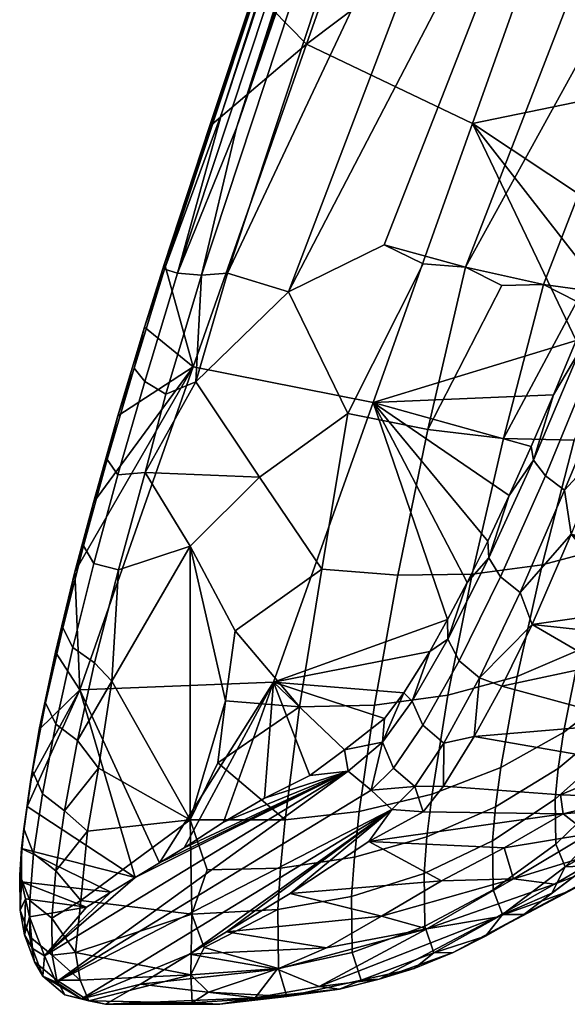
# Model space of a CAD drawing. Header units: millimetres. Extents: x 4104.1 to 4155.2, y -1051.1 to -995.6.
# Tile 19 of 92: x 4104.1 to 4107, y -1013.6 to -1008.4. Entities that reach past the tile are written whole.
import ezdxf

# ---------------------------------------------------------------- set-up
doc = ezdxf.new("R2010")
doc.units = ezdxf.units.MM
doc.header["$MEASUREMENT"] = 0
doc.layers.add('OPERAK', color=7, linetype='Continuous', true_color=0x000000)
doc.layers.add('Výchozí', color=7, linetype='Continuous', true_color=0x000000)

msp = doc.modelspace()

# ---------------------------------------------------------------- meshes
at = {"layer": 'OPERAK'}
mesh = msp.add_polyface(dxfattribs=at)
corners = [(4108.4404, -1006.3936, 68.6301), (4108.2646, -1006.8022, 68.7617), (4108.4116, -1006.3752, 68.744), (4108.3125, -1004.9544, 88.8375), (4108.5884, -1004.3384, 89.0031), (4107.9604, -1004.6592, 89.0269), (4108.0967, -1005.4807, 88.692), (4107.731, -1005.2636, 88.8573), (4108.6978, -1005.0811, 88.6227), (4107.3823, -1006.1204, 88.6233), (4108.0898, -1006.6229, 88.1899), (4108.4458, -1006.7442, 87.8948), (4108.7217, -1005.9677, 88.1313), (4108.3364, -1005.9073, 88.4047), (4107.5547, -1004.7047, 89.043), (4108.3721, -1003.7277, 89.2771), (4107.0674, -1005.7781, 88.7517), (4107.1606, -1006.6936, 88.467), (4107.5547, -1004.7047, 89.043), (4107.3662, -1003.1646, 89.4651), (4107.0674, -1005.7781, 88.7517), (4108.0537, -1003.3861, 89.4042), (4105.1968, -1009.7499, 87.6676), (4106.688, -1004.2121, 88.9307), (4106.2139, -1005.6523, 88.5377), (4106.7314, -1004.1772, 89.0098), (4106.3975, -1005.0424, 88.6268), (4106.2231, -1005.5956, 88.4067), (4105.8428, -1006.7377, 88.1006), (4106.7471, -1003.9948, 88.8555), (4106.5488, -1004.5916, 88.7231), (4106.8794, -1003.5946, 88.961), (4106.814, -1005.1277, 85.0798), (4107.5405, -1006.0067, 76.7938), (4106.2153, -1006.8325, 84.9162), (4107.4136, -1003.4202, 85.2437), (4108.2666, -1004.0231, 76.7973), (4108.2646, -1006.8022, 68.7617), (4108.2144, -1006.9453, 68.773), (4108.4761, -1006.1985, 68.7142), (4108.4116, -1006.3752, 68.744), (4108.4209, -1005.1331, 72.2122), (4108.6211, -1004.6317, 72.1766), (4108.0659, -1004.5293, 76.806), (4105.8428, -1006.7377, 88.1006), (4106.2231, -1005.5956, 88.4067), (4106.3975, -1005.0424, 88.6268), (4106.5488, -1004.5916, 88.7231), (4106.7471, -1003.9948, 88.8555), (4105.1685, -1008.8974, 87.7211), (4107.7031, -1006.4645, 88.4219), (4107.0654, -1003.6818, 89.2968), (4107.1992, -1003.0802, 89.4239), (4105.2456, -1008.9819, 87.813), (4106.6992, -1004.4112, 89.0086)]
mesh.append_faces([[corners[k] for k in face] for face in [(0, 1, 2, 2), (3, 4, 5, 5), (6, 3, 7, 7), (8, 3, 6, 6), (6, 7, 9, 9), (10, 11, 12, 13), (14, 5, 15, 15), (14, 7, 5, 5), (16, 9, 7, 7), (16, 17, 9, 9), (18, 19, 20, 20), (21, 19, 18, 18), (22, 20, 19, 19), (23, 24, 25, 25), (26, 24, 23, 23), (24, 27, 28, 28), (23, 29, 30, 30), (26, 27, 24, 24), (29, 23, 31, 31), (32, 33, 34, 34), (35, 36, 32, 32), (37, 38, 33, 33), (39, 40, 33, 33), (39, 33, 41, 41), (36, 42, 43, 43), (44, 45, 32, 34), (46, 32, 45, 45), (32, 46, 47, 47), (48, 35, 32, 47), (4, 15, 5, 5), (3, 5, 7, 7), (16, 7, 14, 14), (24, 49, 25, 25), (26, 23, 30, 30), (43, 33, 32, 32), (42, 41, 43, 43), (8, 6, 13, 13), (6, 9, 50, 50), (6, 50, 13, 13), (13, 50, 10, 10), (51, 52, 53, 53), (53, 52, 54, 54), (36, 43, 32, 32), (33, 43, 41, 41)]])
mesh = msp.add_polyface(dxfattribs=at)
corners = [(4107.2993, -1009.4946, 69.0163), (4107.8071, -1008.154, 68.8275), (4107.4868, -1009.256, 68.8577), (4107.7036, -1008.3462, 68.9583), (4107.8013, -1008.0929, 68.8806), (4107.562, -1008.7385, 68.9999), (4107.7031, -1006.4645, 88.4219), (4107.3823, -1006.1204, 88.6233), (4107.1606, -1006.6936, 88.467), (4107.9717, -1006.9612, 88.0922), (4106.8677, -1009.8091, 87.3144), (4107.252, -1009.8635, 87.0319), (4108.3389, -1007.033, 87.8141), (4106.0254, -1009.5992, 87.6769), (4106.4556, -1009.7175, 87.5314), (4107.5796, -1006.8127, 88.3239), (4105.519, -1009.8481, 87.6366), (4107.0674, -1005.7781, 88.7517), (4105.1968, -1009.7499, 87.6676), (4105.519, -1009.8481, 87.6366), (4105.0601, -1009.7595, 87.6373), (4107.0654, -1003.6818, 89.2968), (4105.2456, -1008.9819, 87.813), (4106.2139, -1005.6523, 88.5377), (4104.8647, -1009.7281, 87.4144), (4105.1685, -1008.8974, 87.7211), (4104.9341, -1009.7496, 87.547), (4106.6992, -1004.4112, 89.0086), (4106.7314, -1004.1772, 89.0098), (4105.1968, -1009.7499, 87.6676), (4107.3662, -1003.1646, 89.4651), (4105.8428, -1006.7377, 88.1006), (4105.3398, -1008.2566, 87.6943), (4104.8652, -1009.6987, 87.2844), (4104.8647, -1009.7281, 87.4144), (4105.1025, -1008.9747, 87.4956), (4105.0166, -1010.2453, 84.5886), (4105.6157, -1008.5386, 84.7524), (4106.4917, -1008.9579, 76.7694), (4105.9668, -1010.4346, 76.7572), (4106.2153, -1006.8325, 84.9162), (4107.0166, -1007.4817, 76.7816), (4107.1587, -1009.813, 69.2389), (4107.0405, -1010.1054, 69.3652), (4107.2993, -1009.4946, 69.0163), (4107.562, -1008.7385, 68.9999), (4108.0894, -1007.2847, 68.8352), (4107.5405, -1006.0067, 76.7938), (4108.1484, -1007.1204, 68.8169), (4107.9878, -1007.5626, 68.874), (4107.7036, -1008.3462, 68.9583), (4107.8013, -1008.0929, 68.8806), (4104.8652, -1009.6987, 87.2844), (4105.1025, -1008.9747, 87.4956), (4105.3398, -1008.2566, 87.6943), (4105.8428, -1006.7377, 88.1006), (4107.3633, -1009.5989, 68.9437), (4107.4868, -1009.256, 68.8577), (4107.5635, -1009.3637, 68.8042), (4108.644, -1006.3445, 68.4667), (4107.5635, -1009.3637, 68.8042), (4108.5146, -1006.407, 68.5357), (4107.0674, -1005.7781, 88.7517), (4105.1025, -1008.9747, 87.4956), (4107.2993, -1009.4946, 69.0163), (4107.4746, -1009.639, 68.8691)]
mesh.append_faces([[corners[k] for k in face] for face in [(0, 1, 2, 2), (1, 0, 3, 3), (4, 1, 3, 3), (5, 3, 0, 0), (6, 7, 8, 8), (9, 10, 11, 12), (8, 13, 14, 15), (10, 9, 14, 14), (16, 13, 8, 8), (17, 18, 19, 19), (20, 21, 22, 22), (23, 24, 25, 25), (26, 22, 27, 27), (26, 27, 28, 25), (20, 29, 30, 21), (26, 25, 24, 24), (31, 24, 23, 23), (24, 31, 32, 32), (33, 34, 35, 35), (36, 37, 38, 39), (40, 41, 37, 37), (42, 43, 38, 38), (42, 38, 44, 44), (44, 38, 45, 45), (46, 41, 47, 48), (49, 41, 46, 46), (41, 50, 45, 38), (41, 51, 50, 50), (41, 49, 51, 51), (52, 53, 37, 36), (54, 55, 40, 37), (53, 54, 37, 37), (56, 57, 58, 58), (2, 59, 60, 60), (1, 61, 2, 2), (9, 15, 14, 14), (16, 8, 62, 62), (24, 32, 63, 63), (41, 38, 37, 37), (47, 41, 40, 40), (6, 8, 15, 15), (64, 57, 56, 56), (56, 58, 65, 65)]])
mesh = msp.add_polyface(dxfattribs=at)
corners = [(4104.6211, -1011.3183, 86.8349), (4104.9995, -1011.1943, 86.9553), (4104.7617, -1010.8046, 87.1759), (4105.833, -1010.4912, 87.3326), (4105.519, -1009.8481, 87.6366), (4105.0298, -1010.3237, 87.4434), (4105.3672, -1010.8281, 87.1808), (4104.5869, -1011.9078, 86.373), (4105.1968, -1009.7499, 87.6676), (4105.2388, -1011.6417, 86.6066), (4105.1875, -1012.0114, 86.2632), (4105.6958, -1011.3144, 86.8284), (4106.0981, -1011.3475, 86.6915), (4106.2559, -1010.5773, 87.1762), (4105.833, -1010.4912, 87.3326), (4105.5786, -1012.0439, 86.1901), (4105.9746, -1012.0349, 86.0749), (4106.4556, -1009.7175, 87.5314), (4106.231, -1009.7011, 87.5998), (4106.0254, -1009.5992, 87.6769), (4105.519, -1009.8481, 87.6366), (4105.3672, -1010.8281, 87.1808), (4105.2388, -1011.6417, 86.6066), (4104.9995, -1011.1943, 86.9553), (4105.0601, -1009.7595, 87.6373), (4105.2456, -1008.9819, 87.813), (4104.9341, -1009.7496, 87.547), (4104.4917, -1011.2847, 86.731), (4104.4365, -1011.1918, 86.6267), (4104.3267, -1011.6259, 86.2619), (4104.3809, -1011.7296, 86.3589), (4104.6187, -1010.8165, 87.0461), (4104.5625, -1010.7345, 86.9362), (4104.7612, -1010.3234, 87.3095), (4104.7046, -1010.2524, 87.1954), (4104.9341, -1009.7496, 87.547), (4104.8647, -1009.7281, 87.4144), (4104.6211, -1011.3183, 86.8349), (4104.4951, -1011.8113, 86.4161), (4104.7617, -1010.8046, 87.1759), (4104.8711, -1010.3904, 87.3784), (4105.0601, -1009.7595, 87.6373), (4104.3916, -1011.3296, 86.3457), (4104.2886, -1011.7545, 85.9509), (4104.4888, -1010.9617, 86.6309), (4104.6182, -1010.5051, 86.9186), (4104.7588, -1010.035, 87.1573), (4104.8652, -1009.6987, 87.2844), (4105.0298, -1010.3237, 87.4434), (4104.4165, -1011.9537, 84.4246), (4105.0166, -1010.2453, 84.5886), (4105.9668, -1010.4346, 76.7572), (4105.4414, -1011.9128, 76.745), (4106.2661, -1011.7505, 70.9137), (4106.3608, -1011.5817, 70.6403), (4104.4888, -1010.9617, 86.6309), (4104.3916, -1011.3296, 86.3457), (4104.2886, -1011.7545, 85.9509), (4104.6182, -1010.5051, 86.9186), (4104.7588, -1010.035, 87.1573), (4104.8652, -1009.6987, 87.2844), (4105.1968, -1009.7499, 87.6676)]
mesh.append_faces([[corners[k] for k in face] for face in [(0, 1, 2, 2), (3, 4, 5, 6), (1, 0, 7, 7), (8, 5, 4, 4), (9, 1, 10, 10), (11, 12, 13, 14), (15, 16, 12, 11), (13, 17, 18, 14), (19, 20, 14, 18), (11, 14, 21, 21), (15, 11, 22, 22), (11, 21, 23, 22), (24, 25, 26, 26), (27, 28, 29, 30), (27, 31, 32, 28), (31, 33, 34, 32), (35, 36, 34, 33), (37, 27, 30, 38), (39, 31, 27, 37), (40, 33, 31, 39), (41, 35, 33, 40), (29, 42, 43, 43), (28, 44, 42, 42), (32, 45, 44, 44), (29, 28, 42, 42), (32, 34, 45, 45), (45, 34, 46, 46), (28, 32, 44, 44), (36, 47, 46, 46), (46, 34, 36, 36), (41, 40, 48, 48), (49, 50, 51, 52), (53, 52, 54, 54), (52, 51, 54, 54), (55, 50, 56, 56), (49, 57, 56, 56), (50, 49, 56, 56), (50, 55, 58, 58), (58, 59, 50, 50), (60, 50, 59, 59), (41, 48, 61, 61), (40, 39, 48, 48), (6, 5, 2, 2), (1, 6, 2, 2)]])
mesh = msp.add_polyface(dxfattribs=at)
corners = [(4106.4556, -1009.7175, 87.5314), (4106.0254, -1009.5992, 87.6769), (4106.231, -1009.7011, 87.5998), (4107.252, -1009.8635, 87.0319), (4106.8677, -1009.8091, 87.3144), (4107.0435, -1009.9002, 87.1621), (4107.5825, -1009.9077, 86.6843), (4107.4014, -1009.9537, 86.8437), (4106.6475, -1009.8144, 87.4168), (4107.1919, -1011.204, 85.9897), (4107.4751, -1011.0785, 85.6833), (4107.6411, -1010.5392, 86.0307), (4107.3618, -1010.6039, 86.3825), (4107.0601, -1011.7401, 85.4952), (4107.3462, -1011.5609, 85.243), (4106.8599, -1011.2928, 86.2663), (4107.0293, -1010.6326, 86.6988), (4106.4907, -1011.341, 86.5029), (4106.6558, -1010.6234, 86.9665), (4106.0981, -1011.3475, 86.6915), (4106.2559, -1010.5773, 87.1762), (4107.5825, -1009.9077, 86.6843), (4107.4014, -1009.9537, 86.8437), (4107.0435, -1009.9002, 87.1621), (4106.8677, -1009.8091, 87.3144), (4106.6475, -1009.8144, 87.4168), (4106.4556, -1009.7175, 87.5314), (4106.9209, -1010.393, 69.5199), (4105.9668, -1010.4346, 76.7572), (4107.0405, -1010.1054, 69.3652), (4106.6855, -1010.9257, 69.9036), (4106.5723, -1011.1666, 70.1306), (4106.4639, -1011.3848, 70.3758), (4106.8022, -1010.6666, 69.6993), (4106.4917, -1008.9579, 76.7694), (4107.9263, -1011.2528, 69.7473), (4107.7681, -1011.4267, 69.9126), (4107.0142, -1011.1307, 69.6272), (4107.0586, -1010.1595, 69.2636), (4107.2993, -1009.4946, 69.0163), (4107.3633, -1009.5989, 68.9437), (4107.1221, -1010.2265, 69.1768), (4106.8774, -1010.8221, 69.5234), (4106.8149, -1010.7382, 69.6035), (4106.6401, -1011.3555, 69.9743), (4106.5791, -1011.2554, 70.0444), (4107.4746, -1009.639, 68.8691), (4107.2266, -1010.3026, 69.1201), (4106.978, -1010.8965, 69.4836), (4106.7437, -1011.4385, 69.9436), (4107.0405, -1010.1054, 69.3652), (4107.1587, -1009.813, 69.2389), (4106.8022, -1010.6666, 69.6993), (4106.9209, -1010.393, 69.5199), (4106.6855, -1010.9257, 69.9036), (4106.5723, -1011.1666, 70.1306), (4106.4639, -1011.3848, 70.3758), (4107.207, -1010.6487, 69.2947), (4107.4448, -1010.0216, 68.9907), (4107.0142, -1011.1307, 69.6272), (4107.252, -1009.8635, 87.0319), (4106.3608, -1011.5817, 70.6403)]
mesh.append_faces([[corners[k] for k in face] for face in [(0, 1, 2, 2), (3, 4, 5, 5), (6, 3, 7, 7), (4, 0, 8, 8), (9, 10, 11, 12), (13, 14, 10, 9), (15, 9, 12, 16), (17, 15, 16, 18), (19, 17, 18, 20), (12, 21, 22, 16), (23, 18, 16, 22), (18, 24, 25, 20), (20, 25, 26, 26), (23, 24, 18, 18), (27, 28, 29, 29), (28, 30, 31, 31), (28, 31, 32, 32), (28, 33, 30, 30), (27, 33, 28, 28), (34, 29, 28, 28), (35, 36, 37, 37), (38, 39, 40, 40), (41, 42, 43, 38), (42, 44, 45, 43), (41, 40, 46, 46), (47, 48, 42, 41), (48, 49, 44, 42), (38, 50, 51, 51), (43, 52, 53, 53), (53, 50, 38, 38), (39, 38, 51, 51), (38, 43, 53, 53), (54, 52, 43, 43), (45, 55, 54, 54), (45, 56, 55, 55), (45, 54, 43, 43), (48, 47, 57, 57), (47, 46, 58, 58), (49, 48, 59, 59), (48, 57, 59, 59), (22, 60, 23, 23), (28, 32, 61, 61), (38, 40, 41, 41), (41, 46, 47, 47)]])
mesh = msp.add_polyface(dxfattribs=at)
corners = [(4107.2612, -1011.9565, 84.7387), (4107.5005, -1011.7044, 84.5331), (4107.5811, -1011.3521, 84.9756), (4107.3462, -1011.5609, 85.243), (4107.2344, -1012.1274, 84.4547), (4107.4746, -1011.8566, 84.2831), (4107.2183, -1012.2744, 84.1564), (4107.4595, -1011.9872, 84.0202), (4107.2222, -1012.4869, 83.542), (4107.4629, -1012.1751, 83.4778), (4107.27, -1012.5935, 82.9147), (4107.5083, -1012.2674, 82.9239), (4106.9731, -1012.1793, 84.9311), (4107.0601, -1011.7401, 85.4952), (4106.9453, -1012.369, 84.6141), (4106.9292, -1012.5322, 84.2814), (4106.7285, -1011.882, 85.7229), (4107.1919, -1011.204, 85.9897), (4106.8599, -1011.2928, 86.2663), (4106.6421, -1012.3642, 85.1036), (4106.6143, -1012.5723, 84.7556), (4106.3623, -1011.9811, 85.9182), (4106.4907, -1011.341, 86.5029), (4106.2783, -1012.5046, 85.2503), (4105.9746, -1012.0349, 86.0749), (4106.0981, -1011.3475, 86.6915), (4107.481, -1012.4362, 82.345), (4106.957, -1012.5089, 71.7656), (4107.3423, -1012.3459, 71.3098), (4107.3306, -1012.5216, 71.9609), (4107.604, -1011.8198, 70.3973), (4107.1743, -1011.8217, 70.349), (4107.2651, -1011.6575, 70.1444), (4106.8076, -1011.6074, 70.0813), (4107.3486, -1011.5298, 70.0021), (4107.2651, -1011.6575, 70.1444), (4107.0142, -1011.1307, 69.6272), (4106.647, -1011.934, 70.5064), (4107.1743, -1011.8217, 70.349), (4107.3599, -1012.1284, 70.8376), (4106.501, -1012.1996, 70.9513), (4107.3423, -1012.3459, 71.3098), (4106.957, -1012.5089, 71.7656), (4106.3389, -1012.462, 71.5962), (4106.6401, -1011.3555, 69.9743), (4106.4214, -1011.8007, 70.5102), (4106.3623, -1011.686, 70.5673), (4106.5791, -1011.2554, 70.0444), (4106.2305, -1012.1402, 71.1044), (4106.1733, -1012.0136, 71.1458), (4106.7437, -1011.4385, 69.9436), (4106.5283, -1011.8904, 70.4897), (4106.3403, -1012.2347, 71.0943), (4106.2661, -1011.7505, 70.9137), (4106.3608, -1011.5817, 70.6403), (4106.4639, -1011.3848, 70.3758), (4106.8076, -1011.6074, 70.0813), (4106.501, -1012.1996, 70.9513), (4106.1865, -1012.4643, 71.7268), (4106.3389, -1012.462, 71.5962), (4106.647, -1011.934, 70.5064), (4107.0142, -1011.1307, 69.6272), (4107.8066, -1012.3099, 71.5396), (4107.416, -1012.0038, 70.6377), (4107.6875, -1011.5017, 69.9876), (4107.416, -1012.0038, 70.6377)]
mesh.append_faces([[corners[k] for k in face] for face in [(0, 1, 2, 3), (4, 5, 1, 0), (6, 7, 5, 4), (6, 8, 9, 7), (8, 10, 11, 9), (12, 0, 3, 13), (14, 4, 0, 12), (15, 6, 4, 14), (16, 13, 17, 18), (19, 12, 13, 16), (20, 14, 12, 19), (21, 16, 18, 22), (23, 19, 16, 21), (24, 21, 22, 25), (11, 10, 26, 26), (27, 28, 29, 29), (30, 31, 32, 32), (33, 34, 35, 35), (33, 36, 34, 34), (37, 38, 39, 39), (33, 35, 38, 38), (40, 39, 41, 41), (41, 42, 43, 40), (40, 37, 39, 39), (33, 38, 37, 37), (44, 45, 46, 47), (45, 48, 49, 46), (50, 51, 45, 44), (51, 52, 48, 45), (46, 53, 54, 54), (54, 55, 46, 46), (46, 49, 53, 53), (47, 46, 55, 55), (51, 50, 56, 56), (52, 51, 57, 57), (58, 52, 59, 59), (51, 60, 57, 57), (52, 57, 59, 59), (50, 61, 56, 56), (51, 56, 60, 60), (62, 29, 28, 28), (63, 31, 30, 30), (36, 64, 34, 34), (38, 65, 39, 39)]])
mesh = msp.add_polyface(dxfattribs=at)
corners = [(4105.146, -1012.3401, 85.8981), (4105.1875, -1012.0114, 86.2632), (4104.9995, -1012.6407, 85.4996), (4104.5869, -1011.9078, 86.373), (4104.9995, -1011.1943, 86.9553), (4104.5166, -1012.3671, 85.8682), (4105.8936, -1012.5968, 85.3669), (4106.2783, -1012.5046, 85.2503), (4106.3623, -1011.9811, 85.9182), (4105.9746, -1012.0349, 86.0749), (4105.5015, -1012.6403, 85.4513), (4105.5786, -1012.0439, 86.1901), (4105.1875, -1012.0114, 86.2632), (4105.146, -1012.3401, 85.8981), (4104.29, -1012.1352, 85.9395), (4104.2363, -1012.0219, 85.8511), (4104.1665, -1012.3808, 85.3885), (4104.2197, -1012.503, 85.4668), (4104.3809, -1011.7296, 86.3589), (4104.3267, -1011.6259, 86.2619), (4104.4058, -1012.2209, 85.992), (4104.3364, -1012.5923, 85.5143), (4104.4951, -1011.8113, 86.4161), (4104.2026, -1012.163, 85.4701), (4104.1592, -1012.4266, 85.0699), (4104.2886, -1011.7545, 85.9509), (4104.5869, -1011.9078, 86.373), (4104.6211, -1011.3183, 86.8349), (4104.5166, -1012.3671, 85.8682), (4105.8149, -1012.2708, 72.9515), (4106.0166, -1012.2308, 71.7505), (4105.8345, -1012.3842, 72.7527), (4105.6328, -1012.406, 73.974), (4105.4414, -1011.9128, 76.745), (4106.2661, -1011.7505, 70.9137), (4106.1289, -1011.9695, 71.3733), (4105.3936, -1012.5266, 75.4508), (4105.1763, -1012.6537, 76.749), (4104.8389, -1012.8673, 78.7236), (4104.4165, -1011.9537, 84.4246), (4106.0269, -1012.1045, 71.7877), (4105.8149, -1012.2708, 72.9515), (4105.6328, -1012.406, 73.974), (4106.0166, -1012.2308, 71.7505), (4104.2026, -1012.163, 85.4701), (4104.1592, -1012.4266, 85.0699), (4104.1396, -1012.5699, 84.8217), (4104.2886, -1011.7545, 85.9509), (4106.2305, -1012.1402, 71.1044), (4106.0742, -1012.3671, 71.7268), (4106.0166, -1012.2308, 71.7505), (4106.1733, -1012.0136, 71.1458), (4106.3403, -1012.2347, 71.0943), (4106.1865, -1012.4643, 71.7268), (4106.1289, -1011.9695, 71.3733), (4106.2661, -1011.7505, 70.9137), (4106.0269, -1012.1045, 71.7877), (4105.9565, -1012.4836, 72.3414), (4105.2388, -1011.6417, 86.6066), (4105.3936, -1012.5266, 75.4508), (4105.8345, -1012.3842, 72.7527)]
mesh.append_faces([[corners[k] for k in face] for face in [(0, 1, 2, 2), (3, 2, 4, 4), (2, 3, 5, 5), (4, 2, 1, 1), (6, 7, 8, 9), (10, 6, 9, 11), (12, 13, 11, 11), (10, 11, 13, 13), (14, 15, 16, 17), (18, 19, 15, 14), (20, 14, 17, 21), (22, 18, 14, 20), (16, 23, 24, 24), (15, 25, 23, 23), (15, 19, 25, 25), (16, 15, 23, 23), (22, 20, 26, 26), (27, 22, 26, 26), (28, 20, 21, 21), (20, 28, 26, 26), (29, 30, 31, 31), (32, 29, 31, 31), (33, 34, 35, 35), (36, 37, 33, 33), (33, 38, 39, 39), (40, 41, 33, 33), (41, 42, 33, 33), (41, 40, 43, 43), (33, 35, 40, 40), (36, 33, 42, 42), (44, 39, 45, 45), (46, 45, 39, 39), (47, 39, 44, 44), (48, 49, 50, 51), (52, 53, 49, 48), (54, 55, 51, 51), (54, 50, 56, 56), (51, 50, 54, 54), (49, 57, 50, 50), (57, 49, 53, 53), (11, 58, 12, 12), (31, 59, 32, 32), (57, 60, 50, 50)]])
mesh = msp.add_polyface(dxfattribs=at)
corners = [(4104.9995, -1012.6407, 85.4996), (4104.5166, -1012.3671, 85.8682), (4104.457, -1012.7004, 85.4141), (4104.4219, -1013.0668, 84.7773), (4104.3945, -1013.342, 84.0794), (4105.0093, -1013.1401, 84.6041), (4105.0039, -1013.4609, 83.6573), (4104.4648, -1013.5979, 82.876), (4104.4194, -1013.4889, 83.5401), (4104.5527, -1013.6162, 82.0899), (4105.0117, -1013.6082, 82.6893), (4105.0898, -1012.9054, 85.0711), (4105.0977, -1013.5524, 83.1896), (4105.0737, -1013.3164, 84.1499), (4105.1577, -1013.6163, 82.2315), (4105.3442, -1013.5812, 81.7098), (4105.0898, -1012.9054, 85.0711), (4105.0093, -1013.1401, 84.6041), (4105.4629, -1013.115, 84.5928), (4105.4771, -1012.8962, 85.0331), (4105.4668, -1013.4266, 83.6829), (4105.0737, -1013.3164, 84.1499), (4105.5015, -1012.6403, 85.4513), (4104.9995, -1012.6407, 85.4996), (4105.0039, -1013.4609, 83.6573), (4105.0977, -1013.5524, 83.1896), (4105.5112, -1013.5753, 82.752), (4105.0117, -1013.6082, 82.6893), (4105.1577, -1013.6163, 82.2315), (4104.7373, -1013.5089, 81.0047), (4105.3442, -1013.5812, 81.7098), (4104.5527, -1013.6162, 82.0899), (4105.46, -1013.4302, 80.2337), (4104.9966, -1013.3512, 79.4827), (4104.4268, -1013.5867, 82.0558), (4104.7373, -1013.5089, 81.0047), (4104.5527, -1013.6162, 82.0899), (4104.9966, -1013.3512, 79.4827), (4106.0664, -1012.5869, 72.3875), (4104.2925, -1013.4993, 82.1661), (4105.8345, -1012.3842, 72.7527), (4104.23, -1013.3604, 82.2076), (4104.7104, -1012.9457, 79.4819), (4104.8389, -1012.8673, 78.7236), (4104.9678, -1012.7889, 77.965), (4105.1763, -1012.6537, 76.749), (4105.4414, -1011.9128, 76.745), (4105.1763, -1012.6537, 76.749), (4104.9678, -1012.7889, 77.965), (4104.8389, -1012.8673, 78.7236), (4104.1396, -1012.5699, 84.8217), (4104.4165, -1011.9537, 84.4246), (4104.7104, -1012.9457, 79.4819), (4104.1099, -1012.793, 84.439), (4104.5815, -1013.0241, 80.2401), (4105.146, -1012.3401, 85.8981), (4105.9565, -1012.4836, 72.3414), (4104.5815, -1013.0241, 80.2401), (4105.7202, -1013.3184, 79.1682), (4105.1924, -1013.2335, 78.3469)]
mesh.append_faces([[corners[k] for k in face] for face in [(0, 1, 2, 2), (3, 4, 5, 5), (3, 5, 0, 0), (4, 6, 5, 5), (7, 6, 8, 8), (7, 9, 10, 10), (4, 8, 6, 6), (0, 2, 3, 3), (0, 5, 11, 11), (10, 12, 6, 6), (13, 5, 6, 6), (10, 9, 14, 14), (7, 10, 6, 6), (9, 15, 14, 14), (16, 17, 18, 19), (20, 18, 21, 21), (16, 19, 22, 23), (17, 21, 18, 18), (24, 25, 20, 20), (26, 20, 25, 25), (26, 27, 28, 28), (29, 30, 31, 31), (30, 29, 32, 32), (32, 29, 33, 33), (34, 35, 36, 36), (37, 35, 34, 34), (38, 34, 39, 39), (38, 37, 34, 34), (40, 41, 42, 42), (40, 42, 43, 43), (40, 44, 45, 45), (46, 47, 48, 48), (49, 46, 48, 48), (50, 51, 52, 52), (53, 52, 54, 54), (22, 55, 23, 23), (20, 21, 24, 24), (26, 25, 27, 27), (56, 38, 39, 39), (39, 41, 40, 40), (41, 57, 42, 42), (40, 43, 44, 44), (58, 33, 59, 59), (51, 49, 52, 52)]])
mesh = msp.add_polyface(dxfattribs=at)
corners = [(4107.5576, -1012.603, 73.38), (4107.1064, -1012.7147, 73.6047), (4107.499, -1012.5637, 72.4545), (4107.2705, -1012.7797, 75.0743), (4106.708, -1012.9523, 75.8877), (4106.6191, -1013.155, 78.7045), (4106.251, -1013.2178, 78.4631), (4106.9253, -1012.9817, 77.0219), (4107.3794, -1012.8041, 76.6885), (4107.0024, -1013.0174, 78.8069), (4107.3813, -1012.8118, 78.8224), (4106.9717, -1012.6096, 72.3299), (4106.6602, -1012.7896, 74.0675), (4106.3276, -1012.9634, 75.7389), (4106.3901, -1013.3429, 81.9202), (4105.9985, -1013.4836, 81.8469), (4106.7627, -1013.141, 81.9886), (4106.561, -1013.2565, 82.0732), (4107.1025, -1012.8835, 82.0456), (4106.9111, -1013.0291, 82.1678), (4107.4004, -1012.5798, 82.0799), (4107.2207, -1012.7521, 82.2593), (4106.9292, -1012.5322, 84.2814), (4106.9326, -1012.7686, 83.5964), (4107.2222, -1012.4869, 83.542), (4107.2183, -1012.2744, 84.1564), (4106.9819, -1012.8885, 82.8969), (4107.27, -1012.5935, 82.9147), (4106.5981, -1012.7512, 84.3905), (4106.9453, -1012.369, 84.6141), (4106.6143, -1012.5723, 84.7556), (4106.6021, -1013.0101, 83.6387), (4106.6514, -1013.1414, 82.8709), (4106.251, -1012.7302, 84.8746), (4106.6421, -1012.3642, 85.1036), (4106.2783, -1012.5046, 85.2503), (4106.2358, -1012.9238, 84.4802), (4106.2397, -1013.2032, 83.6676), (4106.2876, -1013.3432, 82.8372), (4107.2207, -1012.7521, 82.2593), (4106.9111, -1013.0291, 82.1678), (4107.4004, -1012.5798, 82.0799), (4106.7627, -1013.141, 81.9886), (4106.561, -1013.2565, 82.0732), (4105.9448, -1012.7561, 73.7445), (4106.2314, -1012.5978, 72.228), (4106.9717, -1012.6096, 72.3299), (4107.3306, -1012.5216, 71.9609), (4107.499, -1012.5637, 72.4545), (4106.9717, -1012.6096, 72.3299), (4106.957, -1012.5089, 71.7656), (4106.957, -1012.5089, 71.7656), (4106.9717, -1012.6096, 72.3299), (4106.2314, -1012.5978, 72.228), (4106.3389, -1012.462, 71.5962), (4107.481, -1012.4362, 82.345), (4107.1025, -1012.8835, 82.0456), (4107.8628, -1012.5139, 73.93), (4107.7163, -1012.559, 78.8742)]
mesh.append_faces([[corners[k] for k in face] for face in [(0, 1, 2, 2), (3, 4, 1, 1), (5, 6, 7, 7), (8, 9, 5, 7), (9, 8, 10, 10), (11, 1, 12, 12), (13, 12, 4, 4), (5, 9, 14, 15), (14, 16, 17, 17), (10, 16, 9, 9), (4, 12, 1, 1), (16, 10, 18, 18), (16, 18, 19, 19), (20, 21, 18, 18), (22, 23, 24, 25), (23, 26, 27, 24), (28, 22, 29, 30), (28, 31, 23, 22), (31, 32, 26, 23), (33, 30, 34, 35), (36, 28, 30, 33), (37, 38, 32, 31), (27, 26, 39, 39), (26, 32, 40, 40), (27, 39, 41, 41), (32, 42, 40, 40), (32, 43, 42, 42), (38, 43, 32, 32), (44, 45, 46, 46), (47, 48, 49, 49), (49, 50, 47, 47), (51, 52, 53, 54), (3, 1, 0, 0), (7, 4, 3, 3), (6, 4, 7, 7), (7, 3, 8, 8), (11, 2, 1, 1), (27, 41, 55, 55), (26, 56, 39, 39), (26, 40, 56, 56), (57, 8, 3, 3), (16, 14, 9, 9), (10, 58, 18, 18), (20, 18, 58, 58)]])
mesh = msp.add_polyface(dxfattribs=at)
corners = [(4104.23, -1013.3604, 82.2076), (4104.2925, -1013.4993, 82.1661), (4104.2222, -1013.4672, 82.7976), (4104.1772, -1013.3911, 83.3499), (4104.125, -1013.2484, 83.3196), (4104.1665, -1013.3217, 82.7795), (4104.1538, -1013.2592, 83.8933), (4104.1016, -1013.1192, 83.8504), (4104.1523, -1013.0665, 84.4357), (4104.0996, -1012.9309, 84.3805), (4104.1733, -1012.8187, 84.9546), (4104.1206, -1012.689, 84.8877), (4104.2197, -1012.503, 85.4668), (4104.1665, -1012.3808, 85.3885), (4104.4268, -1013.5867, 82.0558), (4104.3389, -1013.566, 82.8186), (4104.2949, -1013.489, 83.3763), (4104.2715, -1013.3558, 83.925), (4104.27, -1013.1613, 84.4728), (4104.2905, -1012.9111, 84.9969), (4104.3364, -1012.5923, 85.5143), (4104.1294, -1013.058, 83.5555), (4104.1509, -1013.1537, 83.1288), (4104.1099, -1012.793, 84.439), (4104.1094, -1012.9693, 83.9577), (4104.1396, -1012.5699, 84.8217), (4104.1592, -1012.4266, 85.0699), (4104.5527, -1013.6162, 82.0899), (4104.4648, -1013.5979, 82.876), (4104.4194, -1013.4889, 83.5401), (4104.4219, -1013.0668, 84.7773), (4104.457, -1012.7004, 85.4141), (4104.3945, -1013.342, 84.0794), (4104.5166, -1012.3671, 85.8682), (4104.23, -1013.3604, 82.2076), (4104.4526, -1013.1025, 80.9983), (4104.5815, -1013.0241, 80.2401), (4104.4526, -1013.1025, 80.9983), (4104.1094, -1012.9693, 83.9577), (4104.5815, -1013.0241, 80.2401), (4104.1509, -1013.1537, 83.1288), (4104.23, -1013.3604, 82.2076), (4104.1665, -1013.3217, 82.7795), (4104.1294, -1013.058, 83.5555), (4104.1099, -1012.793, 84.439), (4104.7104, -1012.9457, 79.4819), (4104.1396, -1012.5699, 84.8217)]
mesh.append_faces([[corners[k] for k in face] for face in [(0, 1, 2, 2), (2, 3, 4, 5), (6, 7, 4, 3), (8, 9, 7, 6), (10, 11, 9, 8), (12, 13, 11, 10), (2, 1, 14, 14), (15, 16, 3, 2), (16, 17, 6, 3), (17, 18, 8, 6), (19, 10, 8, 18), (20, 12, 10, 19), (4, 21, 22, 22), (9, 23, 24, 24), (24, 21, 7, 7), (22, 5, 4, 4), (11, 25, 23, 23), (7, 21, 4, 4), (9, 24, 7, 7), (23, 9, 11, 11), (26, 25, 11, 11), (13, 26, 11, 11), (14, 27, 28, 15), (16, 15, 28, 28), (17, 16, 29, 29), (19, 18, 30, 30), (20, 19, 31, 31), (18, 17, 32, 32), (19, 30, 31, 31), (33, 20, 31, 31), (34, 35, 36, 36), (37, 38, 39, 39), (40, 37, 41, 41), (41, 42, 40, 40), (37, 40, 43, 43), (38, 37, 43, 43), (39, 38, 44, 44), (45, 44, 46, 46), (16, 28, 29, 29), (17, 29, 32, 32), (18, 32, 30, 30), (0, 2, 5, 5), (2, 14, 15, 15)]])
mesh = msp.add_polyface(dxfattribs=at)
corners = [(4106.708, -1012.9523, 75.8877), (4106.0117, -1013.1508, 77.5481), (4106.3276, -1012.9634, 75.7389), (4106.251, -1013.2178, 78.4631), (4105.7202, -1013.3184, 79.1682), (4105.46, -1013.4302, 80.2337), (4105.6812, -1013.5215, 81.3978), (4105.3442, -1013.5812, 81.7098), (4106.6191, -1013.155, 78.7045), (4105.9985, -1013.4836, 81.8469), (4105.7896, -1013.5359, 81.8877), (4106.3901, -1013.3429, 81.9202), (4106.1831, -1013.4266, 81.9789), (4106.2358, -1012.9238, 84.4802), (4106.2397, -1013.2032, 83.6676), (4106.6021, -1013.0101, 83.6387), (4106.5981, -1012.7512, 84.3905), (4105.8677, -1012.8385, 84.9676), (4106.251, -1012.7302, 84.8746), (4106.2783, -1012.5046, 85.2503), (4105.8936, -1012.5968, 85.3669), (4105.853, -1013.0455, 84.548), (4105.8569, -1013.3427, 83.6823), (4105.9033, -1013.4885, 82.797), (4106.2876, -1013.3432, 82.8372), (4105.4771, -1012.8962, 85.0331), (4105.5015, -1012.6403, 85.4513), (4105.4629, -1013.115, 84.5928), (4105.4668, -1013.4266, 83.6829), (4105.5112, -1013.5753, 82.752), (4106.1831, -1013.4266, 81.9789), (4106.3901, -1013.3429, 81.9202), (4105.9985, -1013.4836, 81.8469), (4105.7896, -1013.5359, 81.8877), (4106.561, -1013.2565, 82.0732), (4105.3442, -1013.5812, 81.7098), (4105.1577, -1013.6163, 82.2315), (4105.1924, -1013.2335, 78.3469), (4105.5288, -1013.0307, 76.389), (4106.0117, -1013.1508, 77.5481), (4105.7202, -1013.3184, 79.1682), (4105.46, -1013.4302, 80.2337), (4104.9966, -1013.3512, 79.4827), (4106.3276, -1012.9634, 75.7389), (4105.9448, -1012.7561, 73.7445), (4106.6602, -1012.7896, 74.0675), (4106.9717, -1012.6096, 72.3299), (4106.0664, -1012.5869, 72.3875), (4105.5288, -1013.0307, 76.389), (4105.1924, -1013.2335, 78.3469), (4104.9966, -1013.3512, 79.4827), (4106.2314, -1012.5978, 72.228), (4105.9448, -1012.7561, 73.7445), (4106.2314, -1012.5978, 72.228), (4106.0664, -1012.5869, 72.3875), (4106.1865, -1012.4643, 71.7268), (4106.3389, -1012.462, 71.5962), (4105.9565, -1012.4836, 72.3414), (4104.2925, -1013.4993, 82.1661), (4105.8345, -1012.3842, 72.7527), (4105.1763, -1012.6537, 76.749), (4105.3936, -1012.5266, 75.4508), (4105.9565, -1012.4836, 72.3414)]
mesh.append_faces([[corners[k] for k in face] for face in [(0, 1, 2, 2), (3, 4, 1, 1), (5, 4, 3, 3), (3, 6, 5, 5), (7, 5, 6, 6), (0, 3, 1, 1), (8, 9, 6, 6), (6, 10, 7, 7), (6, 9, 10, 10), (9, 11, 12, 12), (13, 14, 15, 16), (17, 18, 19, 20), (21, 13, 18, 17), (21, 22, 14, 13), (22, 23, 24, 14), (25, 17, 20, 26), (27, 21, 17, 25), (27, 28, 22, 21), (28, 29, 23, 22), (30, 31, 24, 24), (32, 23, 33, 33), (23, 29, 33, 33), (30, 23, 32, 32), (30, 24, 23, 23), (34, 24, 31, 31), (35, 33, 36, 36), (37, 38, 39, 39), (40, 41, 42, 42), (40, 37, 39, 39), (38, 43, 39, 39), (38, 44, 43, 43), (45, 43, 44, 44), (46, 45, 44, 44), (47, 48, 49, 49), (49, 50, 47, 47), (51, 52, 47, 47), (52, 48, 47, 47), (53, 54, 55, 55), (55, 56, 53, 53), (8, 6, 3, 3), (57, 58, 59, 59), (59, 60, 61, 61), (33, 29, 36, 36), (62, 55, 54, 54)]])
at = {"layer": 'Výchozí'}
mesh = msp.add_polyface(dxfattribs=at)
corners = [(4105.9116, -997.2734, 14.6238), (4108.9121, -1009.2079, 52.5756), (4105.8696, -997.0629, 13.9545), (4105.5244, -997.1331, 13.948), (4105.2881, -997.5389, 14.5895), (4105.1987, -997.1826, 13.4564), (4105.0088, -997.4908, 13.4564), (4108.5361, -1009.1727, 52.217), (4105.001, -997.8226, 13.948), (4105.0884, -997.8345, 14.5124), (4104.9492, -997.8495, 13.4563), (4105.0254, -998.152, 14.4175), (4105.0884, -998.4666, 14.3136), (4105.0093, -998.1879, 13.948), (4105.0264, -998.2117, 13.4563), (4108.1406, -1009.5331, 52.217), (4105.2285, -998.5168, 13.4564), (4108.1768, -1010.5651, 52.217), (4105.5752, -998.8724, 13.9195), (4108.4292, -1010.8224, 52.217), (4106.7573, -997.7968, 14.3924), (4106.772, -997.8207, 13.948), (4106.6768, -997.4874, 13.4564), (4106.8203, -998.1114, 14.2885), (4106.7544, -997.8501, 13.4563), (4106.7803, -998.1861, 13.948), (4106.7573, -998.4291, 14.1943), (4109.6875, -1010.5441, 52.217), (4106.5049, -998.5169, 13.4563), (4109.4478, -1010.8126, 52.217), (4106.2407, -998.8723, 13.9191), (4106.4746, -997.1826, 13.4564), (4109.0806, -1009.1691, 52.3966), (4106.2026, -997.1216, 13.9291), (4105.8696, -997.0629, 13.9545), (4109.3989, -1009.2549, 52.217), (4109.6509, -1009.5121, 52.217), (4109.7925, -1009.8437, 52.217), (4105.4858, -996.9785, 13.4563), (4105.5244, -997.1331, 13.948), (4105.6943, -996.915, 13.4559), (4105.9648, -996.9109, 13.4564), (4105.8696, -997.0629, 13.9545), (4105.1987, -997.1826, 13.4564), (4105.001, -997.8226, 13.948), (4105.0088, -997.4908, 13.4564), (4104.9492, -997.8495, 13.4563), (4105.0093, -998.1879, 13.948), (4104.9707, -998.0333, 13.4563), (4105.0264, -998.2117, 13.4563), (4105.5752, -998.8724, 13.9195), (4105.5229, -998.72, 13.4563), (4105.7305, -998.7834, 13.4564), (4105.2285, -998.5168, 13.4564), (4105.9121, -998.9482, 13.9497), (4105.9971, -998.7892, 13.4562), (4106.7544, -997.8501, 13.4563), (4106.7803, -998.1861, 13.948), (4106.6948, -998.2076, 13.4563), (4106.7573, -998.4291, 14.1943), (4106.5049, -998.5169, 13.4563), (4106.772, -997.8207, 13.948), (4106.7329, -997.6661, 13.4563), (4106.1807, -996.9794, 13.4563), (4105.9648, -996.9109, 13.4564), (4106.2026, -997.1216, 13.9291), (4105.8696, -997.0629, 13.9545), (4106.4746, -997.1826, 13.4564), (4106.2178, -998.7209, 13.4563), (4106.2407, -998.8723, 13.9191), (4106.6768, -997.4874, 13.4564)]
mesh.append_faces([[corners[k] for k in face] for face in [(0, 1, 2, 2), (3, 0, 2, 2), (0, 3, 4, 4), (4, 3, 5, 5), (6, 4, 5, 5), (7, 0, 4, 4), (6, 8, 9, 9), (8, 10, 11, 11), (12, 13, 14, 14), (11, 10, 13, 13), (15, 4, 9, 9), (8, 11, 9, 9), (13, 12, 11, 11), (16, 17, 12, 12), (14, 16, 12, 12), (4, 6, 9, 9), (18, 19, 16, 16), (20, 21, 22, 22), (23, 24, 21, 21), (23, 25, 24, 24), (26, 27, 28, 28), (26, 25, 23, 23), (21, 20, 23, 23), (28, 29, 30, 30), (20, 22, 31, 31), (32, 33, 34, 34), (35, 31, 33, 33), (36, 20, 31, 31), (37, 23, 20, 20), (38, 39, 40, 40), (41, 40, 42, 42), (39, 42, 40, 40), (39, 38, 43, 43), (44, 45, 46, 46), (47, 48, 49, 49), (47, 46, 48, 48), (50, 51, 52, 52), (53, 51, 50, 50), (54, 50, 52, 52), (54, 52, 55, 55), (56, 57, 58, 58), (58, 59, 60, 60), (61, 56, 62, 62), (63, 64, 65, 65), (66, 65, 64, 64), (67, 63, 65, 65), (55, 68, 69, 69), (60, 69, 68, 68), (55, 69, 54, 54), (58, 57, 59, 59), (61, 62, 70, 70)]])
mesh = msp.add_polyface(dxfattribs=at)
corners = [(4108.708, -1009.1153, 52.217), (4108.8086, -1009.162, 52.4115), (4105.9116, -997.2734, 14.6238), (4108.6309, -1009.1969, 52.396), (4108.5361, -1009.1727, 52.217), (4105.2881, -997.5389, 14.5895), (4108.4683, -1009.2722, 52.3969), (4108.9121, -1009.2079, 52.5756), (4108.3804, -1009.2646, 52.217), (4105.0254, -998.152, 14.4175), (4108.0273, -1010.021, 52.4018), (4108.0215, -1009.8733, 52.217), (4108.0352, -1010.2336, 52.217), (4105.0884, -998.4666, 14.3136), (4108.0737, -1010.3793, 52.4021), (4105.5752, -998.8724, 13.9195), (4105.9121, -998.9482, 13.9497), (4108.7603, -1010.9642, 52.217), (4108.2944, -1009.4067, 52.398), (4108.1406, -1009.5331, 52.217), (4108.2031, -1009.5166, 52.3992), (4105.0884, -997.8345, 14.5124), (4108.1128, -1009.6716, 52.4002), (4108.0532, -1009.8445, 52.4021), (4108.0649, -1009.6975, 52.217), (4108.0117, -1010.0541, 52.217), (4108.0347, -1010.2036, 52.4021), (4108.1226, -1010.5028, 52.4025), (4108.6924, -1011.0017, 52.4016), (4108.5879, -1010.91, 52.217), (4108.5234, -1010.9296, 52.401), (4108.377, -1010.8299, 52.4018), (4108.2729, -1010.7298, 52.4014), (4105.2285, -998.5168, 13.4564), (4106.2407, -998.8723, 13.9191), (4109.1201, -1010.962, 52.217), (4109.7827, -1009.8115, 52.3956), (4109.7925, -1009.8437, 52.217), (4106.7573, -997.7968, 14.3924), (4109.8301, -1010.169, 52.3956), (4109.8062, -1010.2039, 52.217), (4106.8203, -998.1114, 14.2885), (4106.2026, -997.1216, 13.9291), (4109.3301, -1009.2599, 52.3961), (4109.3989, -1009.2549, 52.217), (4109.2402, -1009.1673, 52.217), (4105.8696, -997.0629, 13.9545), (4108.9121, -1009.2079, 52.5756), (4109.0239, -1009.2833, 52.804), (4109.0806, -1009.1691, 52.3966), (4109.168, -1009.1913, 52.3959), (4106.4746, -997.1826, 13.4564), (4109.4785, -1009.3604, 52.3959), (4109.7603, -1010.4843, 52.3969), (4109.6875, -1010.5441, 52.217), (4106.7573, -998.4291, 14.1943), (4109.5586, -1010.7889, 52.3983), (4109.4478, -1010.8126, 52.217), (4106.5049, -998.5169, 13.4563), (4109.0483, -1011.0346, 52.401), (4108.9404, -1010.9821, 52.217), (4109.3945, -1010.9159, 52.4), (4109.292, -1010.9046, 52.217), (4109.2266, -1010.9941, 52.3997), (4109.7373, -1009.6714, 52.217), (4109.584, -1009.462, 52.3981), (4109.6509, -1009.5121, 52.217), (4109.71, -1009.6426, 52.3958), (4109.8042, -1010.3462, 52.3958), (4109.8262, -1010.0071, 52.3951)]
mesh.append_faces([[corners[k] for k in face] for face in [(0, 1, 2, 2), (0, 2, 3, 3), (4, 5, 6, 6), (2, 1, 7, 7), (4, 3, 2, 2), (6, 5, 8, 8), (9, 10, 11, 11), (12, 13, 14, 14), (15, 16, 17, 17), (5, 18, 8, 8), (5, 19, 20, 20), (21, 22, 19, 19), (20, 18, 5, 5), (23, 24, 21, 21), (23, 21, 11, 11), (9, 25, 10, 10), (26, 9, 12, 12), (25, 9, 26, 26), (21, 9, 11, 11), (24, 22, 21, 21), (27, 14, 13, 13), (28, 29, 15, 15), (17, 28, 15, 15), (29, 30, 15, 15), (31, 32, 33, 33), (9, 13, 12, 12), (34, 35, 16, 16), (36, 37, 38, 38), (39, 40, 41, 41), (42, 43, 44, 44), (42, 45, 43, 43), (46, 47, 48, 48), (42, 49, 50, 50), (46, 48, 49, 49), (50, 45, 42, 42), (51, 44, 52, 52), (53, 54, 55, 55), (56, 57, 58, 58), (59, 60, 16, 16), (61, 62, 34, 34), (62, 63, 34, 34), (63, 35, 34, 34), (38, 64, 36, 36), (65, 66, 51, 51), (38, 67, 64, 64), (68, 55, 40, 40), (39, 41, 69, 69), (55, 41, 40, 40), (69, 41, 37, 37), (67, 38, 66, 66), (65, 51, 52, 52)]])
mesh = msp.add_polyface(dxfattribs=at)
corners = [(4109.168, -1009.1913, 52.3959), (4109.0806, -1009.1691, 52.3966), (4109.0239, -1009.2833, 52.804), (4109.1519, -1009.3022, 52.8016), (4109.3198, -1009.3658, 52.8019), (4109.3301, -1009.2599, 52.3961), (4109.4839, -1009.468, 52.8025), (4109.4785, -1009.3604, 52.3959), (4109.584, -1009.462, 52.3981), (4108.2944, -1009.4067, 52.398), (4108.2031, -1009.5166, 52.3992), (4108.2866, -1009.5779, 52.7965), (4108.4404, -1009.366, 52.6017), (4108.4233, -1009.4548, 52.8061), (4108.4683, -1009.2722, 52.3969), (4108.5967, -1009.3517, 52.8074), (4108.6025, -1009.2782, 52.6019), (4108.6309, -1009.1969, 52.396), (4108.8086, -1009.162, 52.4115), (4108.8018, -1009.2878, 52.8088), (4108.9121, -1009.2079, 52.5756), (4109.1392, -1009.3612, 52.9837), (4109.4736, -1009.5091, 52.9801), (4109.2402, -1009.1673, 52.217), (4109.3989, -1009.2549, 52.217), (4109.71, -1009.6426, 52.3958), (4109.6509, -1009.5121, 52.217), (4108.4507, -1009.5004, 52.9825), (4108.769, -1009.3611, 52.9837), (4108.1128, -1009.6716, 52.4002), (4108.1406, -1009.5331, 52.217), (4108.5361, -1009.1727, 52.217), (4108.708, -1009.1153, 52.217), (4108.3804, -1009.2646, 52.217), (4108.769, -1009.3611, 52.9837), (4109.0435, -1009.5515, 53.4967), (4108.8018, -1009.2878, 52.8088), (4109.0239, -1009.2833, 52.804), (4108.5967, -1009.3517, 52.8074), (4108.7197, -1009.6358, 53.5392), (4108.4507, -1009.5004, 52.9825), (4109.4736, -1009.5091, 52.9801), (4109.6611, -1009.741, 53.2583), (4109.4839, -1009.468, 52.8025), (4109.3198, -1009.3658, 52.8019), (4109.3657, -1009.5826, 53.4028), (4109.0435, -1009.5515, 53.4967), (4109.1392, -1009.3612, 52.9837), (4109.0239, -1009.2833, 52.804), (4109.1519, -1009.3022, 52.8016), (4108.4292, -1010.8224, 52.217), (4105.5752, -998.8724, 13.9195), (4108.5234, -1010.9296, 52.401), (4105.0884, -998.4666, 14.3136), (4108.1768, -1010.5651, 52.217), (4108.1226, -1010.5028, 52.4025), (4105.2285, -998.5168, 13.4564), (4108.2729, -1010.7298, 52.4014), (4108.377, -1010.8299, 52.4018), (4108.7603, -1010.9642, 52.217), (4105.9121, -998.9482, 13.9497), (4108.8672, -1011.0366, 52.4012), (4109.5586, -1010.7889, 52.3983), (4106.5049, -998.5169, 13.4563), (4109.6577, -1010.6696, 52.3956), (4109.6875, -1010.5441, 52.217), (4109.1201, -1010.962, 52.217), (4109.0483, -1011.0346, 52.401), (4109.3945, -1010.9159, 52.4), (4106.2407, -998.8723, 13.9191), (4109.4478, -1010.8126, 52.217), (4109.7603, -1010.4843, 52.3969), (4106.7573, -998.4291, 14.1943), (4109.8042, -1010.3462, 52.3958), (4108.9404, -1010.9821, 52.217), (4109.6201, -1009.5976, 52.8023), (4109.0239, -1009.2833, 52.804)]
mesh.append_faces([[corners[k] for k in face] for face in [(0, 1, 2, 2), (3, 4, 5, 0), (4, 6, 7, 5), (8, 7, 6, 6), (9, 10, 11, 11), (12, 11, 13, 13), (14, 9, 12, 12), (12, 13, 15, 16), (14, 12, 16, 17), (18, 16, 19, 19), (20, 18, 19, 19), (2, 21, 3, 3), (6, 4, 22, 22), (0, 5, 23, 23), (5, 7, 24, 24), (8, 25, 26, 26), (13, 11, 27, 27), (15, 13, 27, 27), (19, 15, 28, 28), (29, 10, 30, 30), (14, 17, 31, 31), (17, 18, 32, 32), (9, 14, 33, 33), (34, 35, 36, 36), (37, 36, 35, 35), (34, 38, 39, 39), (40, 39, 38, 38), (35, 34, 39, 39), (41, 42, 43, 43), (41, 44, 45, 45), (46, 47, 48, 48), (47, 45, 49, 49), (49, 45, 44, 44), (45, 47, 46, 46), (50, 51, 52, 52), (53, 54, 55, 55), (54, 56, 57, 57), (56, 50, 58, 58), (59, 60, 61, 61), (62, 63, 64, 64), (63, 65, 64, 64), (60, 66, 67, 67), (68, 69, 70, 70), (71, 72, 73, 73), (61, 60, 74, 74), (0, 2, 3, 3), (8, 6, 75, 75), (9, 11, 12, 12), (16, 15, 19, 19), (17, 16, 18, 18), (20, 19, 76, 76)]])

doc.saveas('drawing.dxf')
